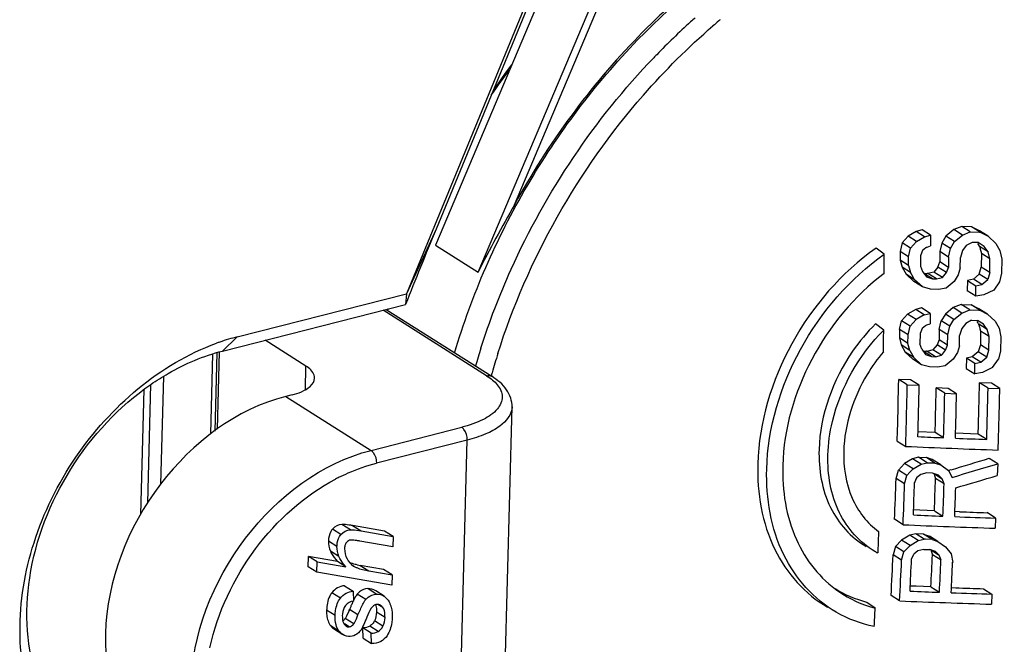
# Model space of a CAD drawing. Header units: millimetres. Extents: x 0 to 420, y 0 to 297.
# Tile 50 of 136: x 324.74 to 326.68, y 95.09 to 96.32. Entities that reach past the tile are written whole.
import ezdxf

# ---------------------------------------------------------------- set-up
doc = ezdxf.new("R2010")
doc.units = ezdxf.units.MM
doc.header["$LTSCALE"] = 23.1
doc.layers.get('0').update_dxf_attribs({"linetype": 'CONTINUOUS'})

msp = doc.modelspace()

# ---------------------------------------------------------------- linework, layer by layer
at = {"color": 7, "linetype": 'Continuous'}
for p, q in [((326.1772, 97.4231), (325.5003, 95.7808)), ((326.1676, 97.3856), (325.5586, 95.908)), ((326.0441, 97.0262), (325.5575, 95.8766)), ((325.6414, 95.8237), (326.128, 96.9733)), ((325.7127, 95.956), (326.1409, 96.9676)), ((325.5586, 95.908), (325.5003, 95.7808)), ((326.5022, 95.9036), (326.4865, 95.8942)), ((326.5139, 95.9065), (326.5022, 95.9036)), ((326.519, 95.8931), (326.5022, 95.9036)), ((326.5307, 95.8959), (326.5139, 95.9065)), ((326.5764, 95.9071), (326.5608, 95.8941)), ((326.592, 95.9132), (326.5764, 95.9071)), ((326.5932, 95.8965), (326.5764, 95.9071)), ((326.6088, 95.9026), (326.592, 95.9132)), ((326.6114, 95.9124), (326.592, 95.9132)), ((326.5932, 95.8965), (326.6088, 95.9026)), ((326.6088, 95.9026), (326.6267, 95.9018)), ((326.6282, 95.9018), (326.6114, 95.9124)), ((326.6269, 95.9049), (326.6114, 95.9124)), ((326.6267, 95.9018), (326.6282, 95.9018)), ((326.6437, 95.8943), (326.6269, 95.9049)), ((326.6282, 95.9018), (326.6437, 95.8943)), ((326.4747, 95.8811), (326.4707, 95.8642)), ((326.4865, 95.8942), (326.4747, 95.8811)), ((326.4915, 95.8705), (326.4747, 95.8811)), ((326.5033, 95.8836), (326.4865, 95.8942)), ((326.4915, 95.8705), (326.5033, 95.8836)), ((326.5033, 95.8836), (326.519, 95.8931)), ((326.519, 95.8931), (326.5307, 95.8959)), ((326.5307, 95.8959), (326.5307, 95.8754)), ((326.553, 95.8808), (326.549, 95.8639)), ((326.5608, 95.8941), (326.553, 95.8808)), ((326.5698, 95.8702), (326.553, 95.8808)), ((326.5776, 95.8835), (326.5608, 95.8941)), ((326.5698, 95.8702), (326.5776, 95.8835)), ((326.5776, 95.8835), (326.5932, 95.8965)), ((326.6126, 95.882), (326.6009, 95.8756)), ((326.6243, 95.8815), (326.6126, 95.882)), ((326.6359, 95.8742), (326.6243, 95.8815)), ((326.6437, 95.8943), (326.6591, 95.88)), ((326.6591, 95.88), (326.6668, 95.8661)), ((325.5575, 95.8766), (325.6414, 95.8237)), ((326.4396, 95.8586), (326.4235, 95.8704)), ((326.4875, 95.8536), (326.4707, 95.8642)), ((326.4707, 95.8642), (326.4707, 95.8471)), ((326.4875, 95.8536), (326.4915, 95.8705)), ((326.5137, 95.8626), (326.5111, 95.8559)), ((326.515, 95.8659), (326.5137, 95.8626)), ((326.5216, 95.8713), (326.515, 95.8659)), ((326.5229, 95.8724), (326.5216, 95.8713)), ((326.5229, 95.8724), (326.5242, 95.8729)), ((326.5242, 95.8729), (326.5307, 95.8754)), ((326.549, 95.8639), (326.5489, 95.8435)), ((326.5658, 95.8533), (326.549, 95.8639)), ((326.5658, 95.8533), (326.5698, 95.8702)), ((326.5931, 95.8658), (326.5892, 95.8523)), ((326.6009, 95.8756), (326.5931, 95.8658)), ((326.6436, 95.8636), (326.6268, 95.8742)), ((326.6293, 95.865), (326.6306, 95.8604)), ((326.6306, 95.8604), (326.6304, 95.8332)), ((326.6474, 95.8498), (326.6306, 95.8604)), ((326.6436, 95.8636), (326.6359, 95.8742)), ((326.6474, 95.8498), (326.6436, 95.8636)), ((326.6668, 95.8661), (326.6706, 95.8489)), ((326.4875, 95.8366), (326.4707, 95.8471)), ((326.4707, 95.8471), (326.4746, 95.8333)), ((326.4875, 95.8366), (326.4875, 95.8536)), ((326.5111, 95.8559), (326.511, 95.8354)), ((326.545, 95.8334), (326.5489, 95.8435)), ((326.5657, 95.8329), (326.5489, 95.8435)), ((326.5658, 95.8533), (326.5657, 95.8329)), ((326.5891, 95.8318), (326.5892, 95.8523)), ((326.6472, 95.8226), (326.6474, 95.8498)), ((326.6706, 95.8489), (326.6704, 95.8217)), ((326.4914, 95.8227), (326.4746, 95.8333)), ((326.4746, 95.8333), (326.4824, 95.8193)), ((326.4875, 95.8366), (326.4914, 95.8227)), ((326.4966, 95.8134), (326.4914, 95.8227)), ((326.511, 95.8354), (326.5149, 95.825)), ((326.5149, 95.825), (326.5227, 95.8144)), ((326.5344, 95.8105), (326.5176, 95.821)), ((326.5176, 95.821), (326.5241, 95.8208)), ((326.5371, 95.8236), (326.5254, 95.8207)), ((326.5422, 95.8101), (326.5254, 95.8207)), ((326.545, 95.8334), (326.5371, 95.8236)), ((326.5539, 95.813), (326.5371, 95.8236)), ((326.5618, 95.8228), (326.545, 95.8334)), ((326.5539, 95.813), (326.5618, 95.8228)), ((326.5618, 95.8228), (326.5657, 95.8329)), ((326.5891, 95.8318), (326.5851, 95.8184)), ((326.6265, 95.8197), (326.6148, 95.81)), ((326.6265, 95.8197), (326.6304, 95.8332)), ((326.6432, 95.8091), (326.6265, 95.8197)), ((326.6472, 95.8226), (326.6304, 95.8332)), ((326.6472, 95.8226), (326.6432, 95.8091)), ((326.6704, 95.8217), (326.6664, 95.8048)), ((326.4991, 95.8087), (326.4824, 95.8193)), ((326.4824, 95.8193), (326.4979, 95.8049)), ((326.4991, 95.8087), (326.4966, 95.8134)), ((326.5147, 95.7944), (326.4979, 95.8049)), ((326.5147, 95.7944), (326.4991, 95.8087)), ((326.5227, 95.8144), (326.5344, 95.8105)), ((326.5344, 95.8105), (326.5422, 95.8101)), ((326.5422, 95.8101), (326.5539, 95.813)), ((326.5772, 95.8051), (326.5616, 95.7922)), ((326.5851, 95.8184), (326.5772, 95.8051)), ((326.6031, 95.8071), (326.6029, 95.7867)), ((326.6148, 95.81), (326.6031, 95.8071)), ((326.6031, 95.8071), (326.6199, 95.7965)), ((326.6316, 95.7994), (326.6148, 95.81)), ((326.6316, 95.7994), (326.6432, 95.8091)), ((326.6664, 95.8048), (326.6547, 95.7883)), ((326.5303, 95.7902), (326.5147, 95.7944)), ((326.546, 95.7895), (326.5303, 95.7902)), ((326.5616, 95.7922), (326.546, 95.7895)), ((326.6197, 95.7761), (326.6029, 95.7867)), ((326.6197, 95.7761), (326.6199, 95.7965)), ((326.6199, 95.7965), (326.6316, 95.7994)), ((326.6547, 95.7883), (326.6352, 95.7789)), ((325.168, 95.6965), (325.5003, 95.7808)), ((325.5003, 95.7808), (325.4987, 95.7598)), ((326.6352, 95.7789), (326.6197, 95.7761)), ((325.1389, 95.6686), (325.4987, 95.7598)), ((325.658, 95.6202), (325.4548, 95.7487)), ((325.4606, 95.7502), (325.6682, 95.6189)), ((326.5014, 95.7504), (326.4856, 95.7409)), ((326.5131, 95.7532), (326.5014, 95.7504)), ((326.5182, 95.7398), (326.5014, 95.7504)), ((326.5299, 95.7426), (326.5131, 95.7532)), ((326.5182, 95.7398), (326.5299, 95.7426)), ((326.5299, 95.7426), (326.5297, 95.7223)), ((326.5754, 95.7539), (326.5597, 95.741)), ((326.591, 95.76), (326.5754, 95.7539)), ((326.5922, 95.7433), (326.5754, 95.7539)), ((326.5765, 95.7304), (326.5922, 95.7433)), ((326.6078, 95.7494), (326.591, 95.76)), ((326.591, 95.76), (326.6104, 95.7592)), ((326.5922, 95.7433), (326.6078, 95.7494)), ((326.6078, 95.7494), (326.6256, 95.7487)), ((326.6272, 95.7486), (326.6104, 95.7592)), ((326.6258, 95.7518), (326.6104, 95.7592)), ((326.6256, 95.7487), (326.6272, 95.7486)), ((326.6256, 95.7487), (326.6272, 95.7486)), ((326.6425, 95.7412), (326.6258, 95.7518)), ((326.6272, 95.7486), (326.6425, 95.7412)), ((326.4696, 95.7111), (326.4737, 95.7279)), ((326.4856, 95.7409), (326.4737, 95.7279)), ((326.4905, 95.7173), (326.4737, 95.7279)), ((326.5024, 95.7303), (326.4856, 95.7409)), ((326.4905, 95.7173), (326.5024, 95.7303)), ((326.5182, 95.7398), (326.5024, 95.7303)), ((326.5477, 95.711), (326.5518, 95.7278)), ((326.5597, 95.741), (326.5518, 95.7278)), ((326.5686, 95.7172), (326.5518, 95.7278)), ((326.5765, 95.7304), (326.5597, 95.741)), ((326.5686, 95.7172), (326.5765, 95.7304)), ((326.6114, 95.7289), (326.5997, 95.7226)), ((326.6114, 95.7289), (326.623, 95.7285)), ((326.6345, 95.7212), (326.623, 95.7285)), ((326.6425, 95.7412), (326.6578, 95.7271)), ((326.6578, 95.7271), (326.6653, 95.7132)), ((326.4386, 95.7099), (326.4225, 95.722)), ((326.4696, 95.7111), (326.4694, 95.6942)), ((326.4864, 95.7006), (326.4696, 95.7111)), ((326.4864, 95.7006), (326.4905, 95.7173)), ((326.5126, 95.7095), (326.5099, 95.7028)), ((326.5139, 95.7128), (326.5126, 95.7095)), ((326.5139, 95.7128), (326.5126, 95.7095)), ((326.5205, 95.7182), (326.5139, 95.7128)), ((326.5218, 95.7193), (326.5205, 95.7182)), ((326.5218, 95.7193), (326.5205, 95.7182)), ((326.5218, 95.7193), (326.5231, 95.7198)), ((326.5231, 95.7198), (326.5297, 95.7223)), ((326.5477, 95.711), (326.5474, 95.6907)), ((326.5645, 95.7004), (326.5477, 95.711)), ((326.5645, 95.7004), (326.5686, 95.7172)), ((326.5918, 95.7128), (326.5878, 95.6994)), ((326.5997, 95.7226), (326.5918, 95.7128)), ((326.6421, 95.7107), (326.6253, 95.7213)), ((326.6278, 95.7122), (326.629, 95.7076)), ((326.629, 95.7076), (326.6285, 95.6806)), ((326.6458, 95.6971), (326.629, 95.7076)), ((326.6421, 95.7107), (326.6345, 95.7212)), ((326.6458, 95.6971), (326.6421, 95.7107)), ((326.6653, 95.7132), (326.6689, 95.6962)), ((325.168, 95.6965), (325.1389, 95.6686)), ((325.303, 95.6389), (325.2226, 95.6898)), ((326.4862, 95.6836), (326.4694, 95.6942)), ((326.4694, 95.6942), (326.4731, 95.6805)), ((326.4862, 95.6836), (326.4864, 95.7006)), ((326.5099, 95.7028), (326.5096, 95.6825)), ((326.5474, 95.6907), (326.5433, 95.6807)), ((326.5642, 95.6801), (326.5474, 95.6907)), ((326.5642, 95.6801), (326.5645, 95.7004)), ((326.5874, 95.6791), (326.5878, 95.6994)), ((326.6453, 95.67), (326.6458, 95.6971)), ((326.6689, 95.6962), (326.6684, 95.6691)), ((325.1277, 95.6651), (325.1236, 95.5115)), ((325.129, 95.5153), (325.1331, 95.6668)), ((326.4899, 95.6699), (326.4731, 95.6805)), ((326.4731, 95.6805), (326.4807, 95.6666)), ((326.4975, 95.656), (326.4807, 95.6666)), ((326.4807, 95.6666), (326.4961, 95.6523)), ((326.4899, 95.6699), (326.4862, 95.6836)), ((326.4899, 95.6699), (326.4975, 95.656)), ((326.5134, 95.6722), (326.5096, 95.6825)), ((326.5134, 95.6722), (326.521, 95.6617)), ((326.5327, 95.6578), (326.5159, 95.6683)), ((326.5159, 95.6683), (326.5223, 95.6681)), ((326.5354, 95.6709), (326.5237, 95.668)), ((326.5404, 95.6574), (326.5237, 95.668)), ((326.5433, 95.6807), (326.5354, 95.6709)), ((326.5522, 95.6603), (326.5354, 95.6709)), ((326.5601, 95.6701), (326.5433, 95.6807)), ((326.5601, 95.6701), (326.5642, 95.6801)), ((326.5833, 95.6657), (326.5754, 95.6525)), ((326.5874, 95.6791), (326.5833, 95.6657)), ((326.6244, 95.6672), (326.6127, 95.6575)), ((326.6285, 95.6806), (326.6244, 95.6672)), ((326.6412, 95.6566), (326.6244, 95.6672)), ((326.6453, 95.67), (326.6285, 95.6806)), ((326.6412, 95.6566), (326.6453, 95.67)), ((326.6684, 95.6691), (326.6643, 95.6524)), ((325.1158, 95.506), (325.12, 95.6627)), ((326.5129, 95.6417), (326.4961, 95.6523)), ((326.5129, 95.6417), (326.4975, 95.656)), ((326.521, 95.6617), (326.5327, 95.6578)), ((326.5327, 95.6578), (326.5404, 95.6574)), ((326.5404, 95.6574), (326.5522, 95.6603)), ((326.5754, 95.6525), (326.5596, 95.6397)), ((326.601, 95.6546), (326.6006, 95.6344)), ((326.6127, 95.6575), (326.601, 95.6546)), ((326.6178, 95.644), (326.601, 95.6546)), ((326.6295, 95.647), (326.6127, 95.6575)), ((326.6178, 95.644), (326.6295, 95.647)), ((326.6295, 95.647), (326.6412, 95.6566)), ((326.6524, 95.636), (326.6643, 95.6524)), ((325.3017, 95.5926), (325.303, 95.6389)), ((326.5284, 95.6377), (326.5129, 95.6417)), ((326.544, 95.637), (326.5284, 95.6377)), ((326.5596, 95.6397), (326.544, 95.637)), ((326.6006, 95.6344), (326.6174, 95.6238)), ((326.6174, 95.6238), (326.6178, 95.644)), ((326.6329, 95.6266), (326.6174, 95.6238)), ((326.6524, 95.636), (326.6329, 95.6266)), ((325.0227, 95.6187), (325.017, 95.4069)), ((326.4848, 95.6025), (326.468, 95.613)), ((326.4914, 95.612), (326.468, 95.613)), ((326.5082, 95.6014), (326.4914, 95.612)), ((324.9783, 95.3478), (324.9849, 95.5932)), ((324.9918, 95.3707), (324.998, 95.6029)), ((326.4848, 95.6025), (326.5082, 95.6014)), ((326.5585, 95.5857), (326.5417, 95.5963)), ((326.565, 95.5953), (326.5417, 95.5963)), ((326.5817, 95.5847), (326.565, 95.5953)), ((326.6438, 95.5958), (326.627, 95.6064)), ((326.6501, 95.6055), (326.627, 95.6064)), ((326.6438, 95.5958), (326.6669, 95.5949)), ((326.6669, 95.5949), (326.6501, 95.6055)), ((325.2758, 95.5826), (325.2634, 95.5794)), ((325.2634, 95.5794), (325.4308, 95.4735)), ((326.5585, 95.5857), (326.5817, 95.5847)), ((325.6887, 94.8385), (325.7081, 95.5587)), ((326.5395, 95.5088), (326.5401, 95.531)), ((325.4308, 95.4735), (325.6091, 95.5188)), ((326.4651, 95.4918), (326.4657, 95.5123)), ((326.5395, 95.5088), (326.5061, 95.5102)), ((325.6198, 95.4935), (325.4414, 95.4482)), ((325.6004, 94.7733), (325.6198, 95.4935)), ((326.4651, 95.4918), (326.4819, 95.4813)), ((326.5563, 95.4982), (326.5395, 95.5088)), ((326.6243, 95.5055), (326.5798, 95.5072)), ((326.6411, 95.495), (326.6243, 95.5055)), ((326.4952, 95.4569), (326.4794, 95.4476)), ((326.507, 95.4598), (326.4952, 95.4569)), ((326.512, 95.4464), (326.4952, 95.4569)), ((326.5238, 95.4492), (326.507, 95.4598)), ((326.507, 95.4598), (326.5225, 95.4592)), ((326.5393, 95.4486), (326.5225, 95.4592)), ((326.534, 95.4553), (326.5225, 95.4592)), ((326.5508, 95.4448), (326.534, 95.4553)), ((326.6626, 95.4473), (326.6458, 95.4578)), ((326.4628, 95.4181), (326.4673, 95.4347)), ((326.4794, 95.4476), (326.4673, 95.4347)), ((326.4841, 95.4241), (326.4673, 95.4347)), ((326.4962, 95.437), (326.4794, 95.4476)), ((326.4962, 95.437), (326.4901, 95.4306)), ((326.4962, 95.437), (326.512, 95.4464)), ((326.512, 95.4464), (326.5238, 95.4492)), ((326.5238, 95.4492), (326.5367, 95.4487)), ((326.5367, 95.4487), (326.5393, 95.4486)), ((326.5393, 95.4486), (326.5508, 95.4448)), ((326.5508, 95.4448), (326.5659, 95.4341)), ((326.5659, 95.4341), (326.5732, 95.4204)), ((326.5708, 95.4353), (326.566, 95.4338)), ((326.6626, 95.4473), (326.6618, 95.4239)), ((326.4796, 95.4075), (326.4628, 95.4181)), ((326.4796, 95.4075), (326.4841, 95.4241)), ((326.4901, 95.4306), (326.4841, 95.4241)), ((326.502, 95.4166), (326.4992, 95.41)), ((326.5034, 95.4199), (326.502, 95.4166)), ((326.5114, 95.4263), (326.5034, 95.4199)), ((326.5231, 95.4291), (326.5114, 95.4263)), ((326.5347, 95.4286), (326.5231, 95.4291)), ((326.5462, 95.4248), (326.5347, 95.4286)), ((326.537, 95.4284), (326.5399, 95.4199)), ((326.5386, 95.4274), (326.5537, 95.4178)), ((326.5399, 95.4199), (326.5405, 95.4182)), ((326.5573, 95.4076), (326.5405, 95.4182)), ((326.5537, 95.4178), (326.5462, 95.4248)), ((326.5573, 95.4076), (326.5537, 95.4178)), ((326.5094, 95.3559), (326.4972, 95.3564)), ((326.5381, 95.3548), (326.5094, 95.3559)), ((326.4767, 95.3274), (326.4599, 95.338)), ((326.5381, 95.3548), (326.5549, 95.3442)), ((326.5876, 95.3529), (326.5784, 95.3533)), ((326.6585, 95.3405), (326.6417, 95.3511)), ((326.6585, 95.3405), (326.6577, 95.3205)), ((325.3717, 95.3081), (325.3549, 95.3187)), ((325.3904, 95.3174), (325.3737, 95.328)), ((325.3944, 95.3257), (325.4112, 95.3151)), ((325.4576, 95.3149), (325.3944, 95.3257)), ((325.4112, 95.3151), (325.4743, 95.3043)), ((325.4743, 95.3043), (325.4576, 95.3149)), ((325.4743, 95.3043), (325.4738, 95.284)), ((326.4285, 95.3139), (326.4277, 95.2934)), ((326.4738, 95.2973), (326.4615, 95.2845)), ((326.4897, 95.3067), (326.4738, 95.2973)), ((326.4905, 95.2868), (326.4738, 95.2973)), ((326.5014, 95.3095), (326.4897, 95.3067)), ((326.5065, 95.2961), (326.4897, 95.3067)), ((326.5182, 95.299), (326.5014, 95.3095)), ((326.5169, 95.3089), (326.5014, 95.3095)), ((326.5065, 95.2961), (326.5182, 95.299)), ((326.5337, 95.2983), (326.5169, 95.3089)), ((326.5169, 95.3089), (326.5283, 95.3051)), ((326.5209, 95.2988), (326.5182, 95.299)), ((326.5337, 95.2983), (326.5209, 95.2988)), ((326.5451, 95.2946), (326.5283, 95.3051)), ((326.5337, 95.2983), (326.5451, 95.2946)), ((325.3639, 95.2848), (325.3472, 95.2954)), ((325.4738, 95.284), (325.409, 95.2952)), ((326.4277, 95.2934), (326.4269, 95.2747)), ((326.4615, 95.2845), (326.4569, 95.2681)), ((326.4783, 95.2739), (326.4615, 95.2845)), ((326.4783, 95.2739), (326.4845, 95.2804)), ((326.4845, 95.2804), (326.4885, 95.2846)), ((326.4885, 95.2846), (326.4905, 95.2868)), ((326.4905, 95.2868), (326.5065, 95.2961)), ((326.5173, 95.279), (326.5056, 95.2761)), ((326.5173, 95.279), (326.5289, 95.2785)), ((326.5404, 95.2748), (326.5289, 95.2785)), ((326.531, 95.2784), (326.5338, 95.27)), ((326.5451, 95.2946), (326.5601, 95.284)), ((326.5601, 95.284), (326.571, 95.2703)), ((325.3074, 95.2448), (325.3079, 95.265)), ((325.3247, 95.2545), (325.3079, 95.265)), ((325.3646, 95.2554), (325.3079, 95.265)), ((325.3677, 95.265), (325.351, 95.2756)), ((326.423, 95.2739), (326.4211, 95.275)), ((326.4269, 95.2747), (326.4268, 95.2719)), ((326.4737, 95.2575), (326.4569, 95.2681)), ((326.4737, 95.2575), (326.4783, 95.2739)), ((326.4932, 95.26), (326.4976, 95.2698)), ((326.5056, 95.2761), (326.4976, 95.2698)), ((326.5328, 95.2773), (326.5478, 95.2678)), ((326.5338, 95.27), (326.5344, 95.2683)), ((326.5512, 95.2577), (326.5344, 95.2683)), ((326.5478, 95.2678), (326.5404, 95.2748)), ((326.5512, 95.2577), (326.5478, 95.2678)), ((326.571, 95.2703), (326.5741, 95.2535)), ((325.3241, 95.2342), (325.3074, 95.2448)), ((325.3241, 95.2342), (325.3247, 95.2545)), ((325.3247, 95.2545), (325.3814, 95.2448)), ((325.3814, 95.2448), (325.3646, 95.2554)), ((325.3961, 95.2463), (325.3975, 95.2455)), ((325.3975, 95.2455), (325.3962, 95.2464)), ((325.4096, 95.2476), (325.4264, 95.237)), ((325.4555, 95.2397), (325.4096, 95.2476)), ((325.4723, 95.2292), (325.4555, 95.2397)), ((325.4717, 95.2089), (325.3241, 95.2342)), ((325.4264, 95.237), (325.4723, 95.2292)), ((325.4723, 95.2292), (325.4717, 95.2089)), ((325.3788, 95.2076), (325.3956, 95.197)), ((325.4411, 95.1913), (325.4244, 95.2019)), ((326.5025, 95.2064), (326.4908, 95.2068)), ((326.5313, 95.2053), (326.5025, 95.2064)), ((326.5313, 95.2053), (326.5481, 95.1947)), ((326.5717, 95.2039), (326.5803, 95.2036)), ((326.6346, 95.2018), (326.6514, 95.1912)), ((325.3706, 95.1834), (325.3539, 95.1939)), ((325.3956, 95.197), (325.3962, 95.1773)), ((325.4005, 95.1863), (325.3962, 95.1783)), ((325.4037, 95.191), (325.4015, 95.188)), ((325.4204, 95.1804), (325.4037, 95.191)), ((325.4567, 95.1868), (325.44, 95.1974)), ((326.4699, 95.1779), (326.4531, 95.1884)), ((326.6514, 95.1912), (326.6503, 95.1714)), ((325.454, 95.165), (325.4445, 95.171)), ((326.4218, 95.1635), (326.4057, 95.1747)), ((325.3603, 95.1488), (325.3435, 95.1593)), ((325.3806, 95.1439), (325.38, 95.1429)), ((325.3967, 95.1324), (325.38, 95.1429)), ((325.3829, 95.1481), (325.3806, 95.1439)), ((325.3878, 95.1592), (325.3829, 95.1481)), ((325.4052, 95.1502), (325.3885, 95.1608)), ((325.4415, 95.1599), (325.4415, 95.1558)), ((325.4583, 95.1452), (325.4415, 95.1558)), ((325.3685, 95.1179), (325.3518, 95.1285)), ((325.3876, 95.1268), (325.3786, 95.1325)), ((325.4314, 95.1142), (325.4146, 95.1247)), ((325.4152, 95.1045), (325.4146, 95.1247)), ((325.4449, 95.1176), (325.4282, 95.1282)), ((325.4543, 95.128), (325.4376, 95.1386)), ((325.3587, 95.1223), (325.3754, 95.1117)), ((325.4152, 95.1045), (325.4319, 95.094)), ((325.4319, 95.094), (325.4314, 95.1142))]:
    msp.add_line(p, q, dxfattribs=at)
msp.add_lwpolyline([(325.7072, 96.2305), (325.6946, 96.2147), (325.6705, 96.1793)], dxfattribs=at)
for centre, radius, start, end in [((326.98, 95.2936), 1.3753, 131.5261, 132.0437), ((327.0005, 95.2713), 1.4056, 132.0548, 135.8287), ((326.9621, 95.3114), 1.3152, 130.1358, 130.7864), ((326.9576, 95.3167), 1.3083, 129.9627, 130.1353), ((327.0174, 95.2545), 1.4294, 135.8184, 136.1454), ((326.9151, 95.3116), 1.5158, 143.147, 145.4597), ((328.2197, 97.0479), 1.9786, 216.1923, 216.3189), ((311.3466, 95.8885), 15.093, 359.74459, 359.88646), ((325.9097, 95.3501), 0.8882, 36.1631, 36.3052), ((326.0844, 95.7244), 0.5627, 15.2005, 15.4422), ((327.6375, 96.1458), 1.0466, 195.1715, 195.5608), ((326.5128, 95.5951), 0.2259, 86.8048, 87.1396), ((326.8162, 95.3475), 1.411, 163.364, 163.5087), ((328.0338, 96.7497), 1.7439, 215.9215, 216.0631), ((325.8737, 95.1771), 0.928, 35.9053, 36.0376), ((311.6517, 95.8761), 14.7878, 359.1907, 359.35591), ((326.0325, 95.5631), 0.6136, 14.7202, 14.9411), ((327.7429, 96.0119), 1.1547, 194.6936, 195.0449), ((325.281, 95.2583), 0.4526, 109.0099, 109.8724), ((325.2746, 95.2775), 0.4323, 104.2698, 109.0401), ((326.9572, 95.2599), 1.3742, 162.4626, 163.9904), ((326.5104, 95.4167), 0.2517, 86.9708, 87.2705), ((321.6788, 99.6114), 6.2739, 320.96656, 321.08182), ((326.9525, 95.2631), 1.3339, 162.5305, 164.2104), ((326.9426, 95.2659), 1.3237, 164.2121, 164.5239), ((312.4504, 95.889), 14.0204, 358.46029, 358.872), ((312.2653, 95.8842), 14.2223, 358.3765, 358.86485), ((312.3454, 95.8885), 14.1657, 358.42998, 358.83862), ((312.5479, 95.9072), 13.9973, 358.45977, 358.72718), ((312.6471, 95.9288), 13.9836, 358.45956, 358.67856), ((312.9031, 95.9121), 13.7443, 358.26103, 358.68147), ((313.0136, 95.9158), 13.657, 358.14645, 358.65384), ((312.5678, 95.8968), 13.9942, 358.36815, 358.72631), ((312.6635, 95.9008), 13.9218, 358.33925, 358.69917), ((312.7743, 95.9256), 13.8564, 358.26272, 358.45875), ((327.3105, 113.8858), 18.403, 267.49392, 267.65113), ((327.2939, 113.4728), 17.9897, 267.72409, 267.92052), ((327.2948, 113.6181), 18.155, 267.43364, 268.00719), ((322.3392, 109.6366), 14.8184, 286.59273, 286.89571), ((322.5369, 109.0234), 14.1892, 286.52663, 286.9037), ((325.5471, 95.0639), 0.3991, 116.6828, 117.7592), ((312.898, 95.8757), 13.5726, 357.72939, 358.06801), ((312.9469, 95.8964), 13.602, 357.71807, 357.98544), ((322.6373, 109.0667), 14.224, 286.0932, 286.43564), ((312.8011, 95.8689), 13.6863, 357.73257, 358.06838), ((312.8273, 95.8735), 13.6797, 357.79254, 358.05858), ((312.9169, 95.8871), 13.6488, 357.72046, 357.98691), ((312.9586, 95.8924), 13.6305, 357.69155, 357.93017), ((327.2638, 113.5736), 18.2432, 267.59063, 267.77301), ((327.2444, 113.064), 17.7332, 267.84649, 268.10684), ((327.2595, 113.9637), 18.6229, 267.9323, 268.0989), ((327.2467, 113.2634), 17.9525, 267.5417, 268.11979), ((326.5025, 95.4159), 0.1627, 240.7683, 242.2789), ((313.1659, 95.8638), 13.3044, 357.09016, 357.43341), ((313.0997, 95.8621), 13.4071, 357.1562, 357.42594), ((313.219, 95.8846), 13.3296, 357.07868, 357.34977), ((325.448, 95.4675), 0.2232, 258.5987, 260.0954), ((313.0984, 95.8564), 13.3887, 357.09506, 357.43616), ((313.1919, 95.8753), 13.3735, 357.0831, 357.35331), ((313.2308, 95.8805), 13.358, 357.05379, 357.30999), ((327.2204, 113.9169), 18.7243, 268.04122, 268.20738), ((325.4462, 95.159), 0.0533, 147.0515, 149.1576), ((327.2145, 113.2099), 18.0276, 267.69754, 267.88149), ((327.1978, 112.7477), 17.565, 267.95549, 268.21746), ((325.8079, 94.9895), 0.453, 157.3778, 157.7755), ((325.7331, 95.0207), 0.372, 156.4827, 157.3942), ((325.6273, 95.067), 0.2565, 154.7502, 156.5329), ((312.6521, 95.8523), 13.787, 356.98533, 357.13603), ((327.1999, 112.9562), 17.7934, 267.64885, 268.2302), ((325.0031, 95.3183), 0.4163, 337.5275, 337.7744), ((325.4195, 95.1443), 0.0182, 298.2737, 304.9101), ((325.4076, 95.1538), 0.0336, 328.5613, 333.2107)]:
    msp.add_arc(centre, radius, start, end, dxfattribs=at)
msp.add_ellipse((325.7744, 96.0256), major_axis=(0.5053, 1.1592), ratio=0.120681, start_param=-4.558351, end_param=-4.428853, dxfattribs=at)
for points, knots in [([(325.595, 95.6647), (325.6288, 95.7791), (325.7265, 96.0008), (326.0036, 96.3699), (326.3076, 96.5696), (326.5219, 96.6242)], [0, 0, 0, 0, 0.259028, 0.519608, 1, 1, 1, 1]), ([(326.2596, 96.4226), (326.3864, 96.5013), (326.5991, 96.5832), (326.8846, 96.5724), (327.0738, 96.5057), (327.2313, 96.3835), (327.3892, 96.1523), (327.4271, 95.9321), (327.4232, 95.7869)], [0, 0, 0, 0, 0.267274, 0.389049, 0.505348, 0.620668, 0.739835, 1, 1, 1, 1]), ([(326.0551, 96.3786), (326.0209, 96.3495), (325.8879, 96.2253), (325.7785, 96.0762), (325.7127, 95.956)], [0, 0, 0, 0, 0.246702, 1, 1, 1, 1]), ([(325.6801, 95.6635), (325.7384, 95.8488), (325.8709, 96.0824), (326.0542, 96.2652), (326.1029, 96.3072)], [0, 0, 0, 0, 0.751322, 1, 1, 1, 1]), ([(325.6469, 95.674), (325.6635, 95.7268), (325.7433, 95.9347), (325.8708, 96.1243), (325.9866, 96.2448)], [0, 0, 0, 0, 0.248723, 1, 1, 1, 1]), ([(326.4235, 95.8705), (326.3553, 95.8225), (326.2429, 95.6933), (326.1933, 95.5287), (326.1911, 95.447)], [0, 0, 0, 0, 0.505068, 1, 1, 1, 1]), ([(326.2086, 95.4366), (326.2108, 95.5179), (326.2601, 95.6819), (326.3718, 95.8107), (326.4396, 95.8586)], [0, 0, 0, 0, 0.494857, 1, 1, 1, 1]), ([(326.4395, 95.8212), (326.3807, 95.7767), (326.2844, 95.661), (326.242, 95.5157), (326.2401, 95.4438)], [0, 0, 0, 0, 0.506164, 1, 1, 1, 1]), ([(327.4228, 95.7751), (327.4152, 95.574), (327.2908, 95.17), (326.951, 94.7776), (326.606, 94.5882), (326.3422, 94.5278), (326.0893, 94.5543), (325.9434, 94.632), (325.8825, 94.6817)], [0, 0, 0, 0, 0.267799, 0.540787, 0.668526, 0.786379, 0.89538, 1, 1, 1, 1]), ([(326.4224, 95.722), (326.4058, 95.7055), (326.3473, 95.6352), (326.3133, 95.543), (326.3115, 95.475)], [0, 0, 0, 0, 0.256274, 1, 1, 1, 1]), ([(326.3289, 95.4645), (326.3295, 95.4865), (326.342, 95.5768), (326.39, 95.6612), (326.4386, 95.7099)], [0, 0, 0, 0, 0.24206, 1, 1, 1, 1]), ([(325.137, 94.7832), (325.0877, 94.7716), (324.9862, 94.7665), (324.8481, 94.8319), (324.7594, 94.9595), (324.731, 95.1224), (324.7611, 95.2981), (324.8675, 95.515), (325.0156, 95.6436), (325.1271, 95.6839)], [0, 0, 0, 0, 0.115, 0.222281, 0.332606, 0.454465, 0.58893, 0.73071, 1, 1, 1, 1]), ([(324.998, 95.603), (325.0091, 95.6107), (325.053, 95.6385), (325.1016, 95.6591), (325.1389, 95.6686)], [0, 0, 0, 0, 0.259741, 1, 1, 1, 1]), ([(326.438, 95.6673), (326.4262, 95.6533), (326.3849, 95.5958), (326.3614, 95.5245), (326.36, 95.4719)], [0, 0, 0, 0, 0.257612, 1, 1, 1, 1]), ([(325.32, 95.6152), (325.32, 95.6173), (325.3183, 95.6274), (325.3096, 95.6347), (325.303, 95.6389)], [0, 0, 0, 0, 0.208502, 1, 1, 1, 1]), ([(325.2758, 95.5826), (325.282, 95.5842), (325.299, 95.5893), (325.3196, 95.6028), (325.32, 95.6152)], [0, 0, 0, 0, 0.3413, 1, 1, 1, 1]), ([(325.7081, 95.5587), (325.7084, 95.5705), (325.6992, 95.5959), (325.6792, 95.6119), (325.6682, 95.6189)], [0, 0, 0, 0, 0.474964, 1, 1, 1, 1]), ([(324.8873, 94.878), (324.8624, 94.8938), (324.8168, 94.9355), (324.7548, 95.0506), (324.7458, 95.2342), (324.8284, 95.4441), (324.9352, 95.5596), (324.998, 95.603)], [0, 0, 0, 0, 0.104871, 0.214761, 0.457836, 0.728735, 1, 1, 1, 1]), ([(325.6789, 95.6024), (325.6844, 95.5958), (325.6927, 95.5786), (325.6792, 95.5504), (325.649, 95.5312), (325.6238, 95.5225), (325.6091, 95.5188)], [0, 0, 0, 0, 0.197256, 0.390805, 0.653222, 1, 1, 1, 1]), ([(325.2634, 95.5794), (325.1662, 95.5548), (324.9902, 95.4211), (324.9117, 95.2178), (324.9089, 95.1137)], [0, 0, 0, 0, 0.490574, 1, 1, 1, 1]), ([(325.7081, 95.5587), (325.7077, 95.5439), (325.6883, 95.521), (325.6547, 95.5041), (325.6322, 95.4966), (325.6198, 95.4935)], [0, 0, 0, 0, 0.387565, 0.665317, 1, 1, 1, 1]), ([(325.6198, 95.4935), (325.62, 95.5009), (325.6173, 95.5108), (325.6108, 95.5177), (325.6091, 95.5188)], [0, 0, 0, 0, 0.790124, 1, 1, 1, 1]), ([(325.0763, 95.0079), (325.0791, 95.1119), (325.1576, 95.3152), (325.3336, 95.4489), (325.4308, 95.4735)], [0, 0, 0, 0, 0.509426, 1, 1, 1, 1]), ([(325.4308, 95.4735), (325.4324, 95.4725), (325.4389, 95.4656), (325.4416, 95.4556), (325.4414, 95.4482)], [0, 0, 0, 0, 0.209876, 1, 1, 1, 1]), ([(326.3114, 95.475), (326.3104, 95.4363), (326.3223, 95.3609), (326.3741, 95.3021), (326.4039, 95.2849)], [0, 0, 0, 0, 0.528778, 1, 1, 1, 1]), ([(326.36, 95.4719), (326.3591, 95.4407), (326.368, 95.3801), (326.4059, 95.3303), (326.4285, 95.3139)], [0, 0, 0, 0, 0.527805, 1, 1, 1, 1]), ([(326.4211, 95.2749), (326.3913, 95.2921), (326.3398, 95.3507), (326.3279, 95.426), (326.3289, 95.4645)], [0, 0, 0, 0, 0.471244, 1, 1, 1, 1]), ([(325.3678, 95.4205), (325.3739, 95.4235), (325.3976, 95.4347), (325.4225, 95.4434), (325.4414, 95.4482)], [0, 0, 0, 0, 0.256206, 1, 1, 1, 1]), ([(326.1911, 95.447), (326.1896, 95.3898), (326.2073, 95.2781), (326.2838, 95.191), (326.3281, 95.1655)], [0, 0, 0, 0, 0.528747, 1, 1, 1, 1]), ([(326.3453, 95.1555), (326.3011, 95.181), (326.2248, 95.2679), (326.2071, 95.3794), (326.2086, 95.4366)], [0, 0, 0, 0, 0.471253, 1, 1, 1, 1]), ([(326.2401, 95.4438), (326.2388, 95.3946), (326.253, 95.2989), (326.3139, 95.221), (326.3502, 95.1961)], [0, 0, 0, 0, 0.528011, 1, 1, 1, 1]), ([(325.1141, 95.0858), (325.1294, 95.1554), (325.1911, 95.287), (325.2996, 95.3847), (325.3612, 95.4171)], [0, 0, 0, 0, 0.506003, 1, 1, 1, 1]), ([(325.3549, 95.3187), (325.3537, 95.3173), (325.349, 95.3104), (325.3474, 95.3018), (325.3472, 95.2954)], [0, 0, 0, 0, 0.228228, 1, 1, 1, 1]), ([(325.3944, 95.3257), (325.3921, 95.3261), (325.3852, 95.3272), (325.3783, 95.3283), (325.3737, 95.328)], [0, 0, 0, 0, 0.336726, 1, 1, 1, 1]), ([(325.3904, 95.3174), (325.3915, 95.3175), (325.3985, 95.3173), (325.4054, 95.3161), (325.4112, 95.3151)], [0, 0, 0, 0, 0.16507, 1, 1, 1, 1]), ([(325.3639, 95.2848), (325.364, 95.2871), (325.3647, 95.2953), (325.3678, 95.3036), (325.3717, 95.3081)], [0, 0, 0, 0, 0.282724, 1, 1, 1, 1]), ([(325.409, 95.2952), (325.4069, 95.2956), (325.401, 95.2964), (325.3951, 95.2976), (325.3913, 95.2974)], [0, 0, 0, 0, 0.361254, 1, 1, 1, 1]), ([(325.3826, 95.2928), (325.3807, 95.2905), (325.3792, 95.2863), (325.3789, 95.2822), (325.3789, 95.281)], [0, 0, 0, 0, 0.712878, 1, 1, 1, 1]), ([(325.351, 95.2756), (325.3517, 95.2739), (325.3553, 95.2666), (325.3604, 95.2601), (325.3646, 95.2554)], [0, 0, 0, 0, 0.219744, 1, 1, 1, 1]), ([(325.3814, 95.2448), (325.3798, 95.2465), (325.3746, 95.2527), (325.37, 95.2596), (325.3677, 95.265)], [0, 0, 0, 0, 0.282247, 1, 1, 1, 1]), ([(325.4039, 95.2487), (325.4025, 95.249), (325.3974, 95.25), (325.3924, 95.2514), (325.3888, 95.2526)], [0, 0, 0, 0, 0.278684, 1, 1, 1, 1]), ([(325.3975, 95.2455), (325.3991, 95.2446), (325.4083, 95.2404), (325.4183, 95.2384), (325.4264, 95.237)], [0, 0, 0, 0, 0.189362, 1, 1, 1, 1]), ([(325.4244, 95.2019), (325.4186, 95.2015), (325.4106, 95.1982), (325.4051, 95.1926), (325.4037, 95.191)], [0, 0, 0, 0, 0.73074, 1, 1, 1, 1]), ([(325.3539, 95.1939), (325.3522, 95.1918), (325.3457, 95.1815), (325.3438, 95.1688), (325.3435, 95.1593)], [0, 0, 0, 0, 0.219917, 1, 1, 1, 1]), ([(325.3603, 95.1488), (325.3604, 95.1523), (325.3612, 95.1643), (325.3653, 95.1766), (325.3706, 95.1834)], [0, 0, 0, 0, 0.290091, 1, 1, 1, 1]), ([(325.4204, 95.1804), (325.4218, 95.182), (325.4274, 95.1877), (325.4353, 95.1909), (325.4411, 95.1913)], [0, 0, 0, 0, 0.26926, 1, 1, 1, 1]), ([(325.4567, 95.1868), (325.4607, 95.1842), (325.4652, 95.1787), (325.4679, 95.1726), (325.4685, 95.1709)], [0, 0, 0, 0, 0.721142, 1, 1, 1, 1]), ([(325.3807, 95.1687), (325.3797, 95.1674), (325.3758, 95.1613), (325.3746, 95.1538), (325.3744, 95.1482)], [0, 0, 0, 0, 0.223245, 1, 1, 1, 1]), ([(325.4052, 95.1502), (325.4067, 95.1538), (325.4112, 95.1641), (325.4156, 95.1748), (325.4204, 95.1804)], [0, 0, 0, 0, 0.347153, 1, 1, 1, 1]), ([(325.4336, 95.1664), (325.4327, 95.1656), (325.428, 95.1591), (325.4251, 95.1517), (325.4226, 95.1456)], [0, 0, 0, 0, 0.159072, 1, 1, 1, 1]), ([(325.4583, 95.1452), (325.4583, 95.1473), (325.4582, 95.154), (325.4568, 95.1612), (325.454, 95.165)], [0, 0, 0, 0, 0.306502, 1, 1, 1, 1]), ([(325.4685, 95.1709), (325.4693, 95.1691), (325.4719, 95.1607), (325.4726, 95.1518), (325.4724, 95.145)], [0, 0, 0, 0, 0.226239, 1, 1, 1, 1]), ([(325.3435, 95.1593), (325.3434, 95.1562), (325.3437, 95.1455), (325.3469, 95.1344), (325.3518, 95.1285)], [0, 0, 0, 0, 0.29443, 1, 1, 1, 1]), ([(325.3744, 95.1482), (325.3744, 95.1465), (325.3745, 95.141), (325.376, 95.1352), (325.3783, 95.1321)], [0, 0, 0, 0, 0.298085, 1, 1, 1, 1]), ([(325.3967, 95.1324), (325.3973, 95.1331), (325.4007, 95.1388), (325.4031, 95.145), (325.4052, 95.1502)], [0, 0, 0, 0, 0.146362, 1, 1, 1, 1]), ([(325.4226, 95.1456), (325.4216, 95.1431), (325.4186, 95.136), (325.4157, 95.1289), (325.4133, 95.1245)], [0, 0, 0, 0, 0.352178, 1, 1, 1, 1]), ([(325.4724, 95.145), (325.4724, 95.1417), (325.4714, 95.1293), (325.4672, 95.1171), (325.4623, 95.1094)], [0, 0, 0, 0, 0.268203, 1, 1, 1, 1]), ([(324.9089, 95.1137), (324.9078, 95.0702), (324.9183, 94.986), (324.962, 94.9118), (324.9898, 94.8838)], [0, 0, 0, 0, 0.525016, 1, 1, 1, 1]), ([(325.4623, 95.1094), (325.4593, 95.1047), (325.4502, 95.0962), (325.4381, 95.0941), (325.4319, 95.094)], [0, 0, 0, 0, 0.476442, 1, 1, 1, 1])]:
    msp.add_open_spline(points, degree=3, knots=knots, dxfattribs=at)
for points in [[(325.7127, 95.956), (325.6886, 95.9121), (325.6636, 95.8686), (325.6414, 95.8237)], [(325.658, 95.6202), (325.6613, 95.621), (325.6653, 95.6207), (325.6682, 95.6189)], [(325.658, 95.6202), (325.6621, 95.6176), (325.6662, 95.6147), (325.6699, 95.6115)], [(325.6699, 95.6115), (325.6732, 95.6087), (325.6762, 95.6057), (325.6789, 95.6024)], [(325.3737, 95.328), (325.3667, 95.3276), (325.3594, 95.324), (325.3549, 95.3187)], [(325.3717, 95.3081), (325.3762, 95.3134), (325.3834, 95.317), (325.3904, 95.3174)], [(325.3913, 95.2974), (325.388, 95.2972), (325.3846, 95.2954), (325.3826, 95.2928)], [(325.3472, 95.2954), (325.347, 95.2886), (325.3484, 95.2818), (325.351, 95.2756)], [(325.3677, 95.265), (325.3651, 95.2712), (325.3637, 95.2781), (325.3639, 95.2848)], [(325.3789, 95.281), (325.3787, 95.2739), (325.3804, 95.2666), (325.3836, 95.2603)], [(325.3836, 95.2603), (325.3864, 95.2547), (325.3908, 95.2497), (325.3961, 95.2463)], [(325.3788, 95.2076), (325.3694, 95.2067), (325.3597, 95.2014), (325.3539, 95.1939)], [(325.44, 95.1974), (325.4354, 95.2003), (325.4298, 95.2022), (325.4244, 95.2019)], [(326.4057, 95.1747), (326.3838, 95.1804), (326.3624, 95.1893), (326.3432, 95.2012)], [(325.3706, 95.1834), (325.3765, 95.1908), (325.3861, 95.1962), (325.3956, 95.197)], [(325.4411, 95.1913), (325.4465, 95.1916), (325.4522, 95.1897), (325.4567, 95.1868)], [(326.3502, 95.1961), (326.3718, 95.1812), (326.3964, 95.1701), (326.4218, 95.1635)], [(325.3962, 95.1773), (325.3904, 95.1766), (325.3843, 95.1734), (325.3807, 95.1687)], [(325.4427, 95.171), (325.4393, 95.1708), (325.436, 95.1689), (325.4336, 95.1664)], [(325.4398, 95.1705), (325.441, 95.1671), (325.4414, 95.1635), (325.4415, 95.1599)], [(325.4496, 95.1693), (325.4476, 95.1706), (325.4451, 95.1712), (325.4427, 95.171)], [(325.454, 95.165), (325.4528, 95.1667), (325.4513, 95.1682), (325.4496, 95.1693)], [(325.3621, 95.1309), (325.3605, 95.1366), (325.3601, 95.1428), (325.3603, 95.1488)], [(325.38, 95.1429), (325.3787, 95.1413), (325.3771, 95.1398), (325.3753, 95.1387)], [(325.4415, 95.1558), (325.4414, 95.1499), (325.4402, 95.1438), (325.4376, 95.1386)], [(325.4543, 95.128), (325.457, 95.1333), (325.4581, 95.1393), (325.4583, 95.1452)], [(326.42, 95.1273), (326.3939, 95.1327), (326.3683, 95.1422), (326.3453, 95.1555)], [(325.3518, 95.1285), (325.3538, 95.1261), (325.3561, 95.124), (325.3587, 95.1223)], [(325.3685, 95.1179), (325.3654, 95.1216), (325.3633, 95.1262), (325.3621, 95.1309)], [(325.3783, 95.1321), (325.3794, 95.1306), (325.3808, 95.1292), (325.3823, 95.1282)], [(325.3823, 95.1282), (325.3839, 95.1273), (325.3858, 95.1267), (325.3876, 95.1268)], [(325.3876, 95.1268), (325.3911, 95.127), (325.3945, 95.1295), (325.3967, 95.1324)], [(325.4133, 95.1245), (325.4107, 95.12), (325.4074, 95.1157), (325.4032, 95.1126)], [(325.4282, 95.1282), (325.4241, 95.126), (325.4193, 95.125), (325.4146, 95.1247)], [(325.4363, 95.1362), (325.4346, 95.1336), (325.4325, 95.1311), (325.43, 95.1293)], [(325.4449, 95.1176), (325.449, 95.1198), (325.4522, 95.1239), (325.4543, 95.128)], [(325.3754, 95.1117), (325.3728, 95.1134), (325.3705, 95.1156), (325.3685, 95.1179)], [(325.3901, 95.1081), (325.3851, 95.1078), (325.3797, 95.109), (325.3754, 95.1117)], [(325.4032, 95.1126), (325.3995, 95.1099), (325.3947, 95.1084), (325.3901, 95.1081)], [(325.4314, 95.1142), (325.436, 95.1144), (325.4408, 95.1154), (325.4449, 95.1176)]]:
    msp.add_open_spline(points, degree=3, dxfattribs=at)

doc.saveas('drawing.dxf')
